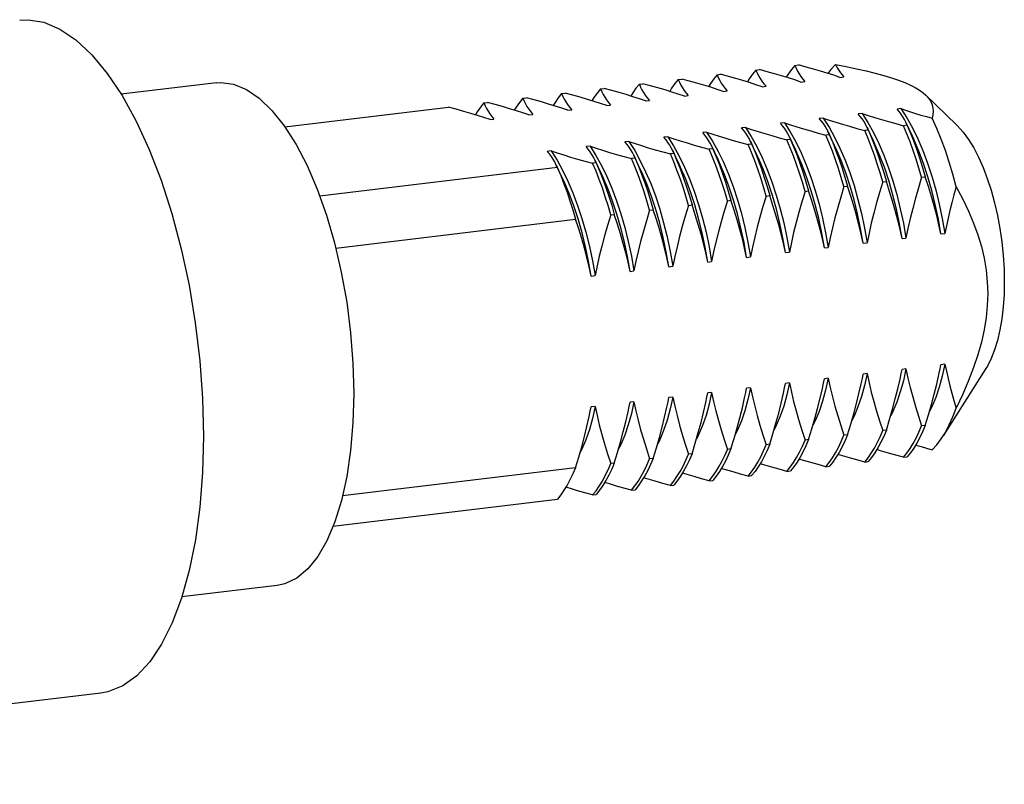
# Model space of a CAD drawing. Header units: inches. Extents: x 0 to 16.9, y 0 to 13.1.
# Tile 18 of 36: x 8.553 to 9.457, y 5.88 to 6.581. Entities that reach past the tile are written whole.
import ezdxf

# ---------------------------------------------------------------- set-up
doc = ezdxf.new("R2010")
doc.units = ezdxf.units.IN
doc.header["$LTSCALE"] = 0.930769
doc.header["$MEASUREMENT"] = 0
doc.layers.get('0').update_dxf_attribs({"linetype": 'CONTINUOUS'})

msp = doc.modelspace()

# ---------------------------------------------------------------- linework, layer by layer
at = {"color": 7, "linetype": 'Continuous'}
for p, q in [((9.26496, 6.53943), (9.26823, 6.53983)), ((9.1936, 6.53082), (9.19687, 6.53121)), ((9.22928, 6.53512), (9.23255, 6.53552)), ((9.30631, 6.52843), (9.30988, 6.52886)), ((8.73398, 6.52347), (8.64647, 6.51291)), ((9.08655, 6.5179), (9.08982, 6.51829)), ((9.12223, 6.52221), (9.1255, 6.5226)), ((9.15791, 6.52651), (9.16119, 6.52691)), ((9.23495, 6.51982), (9.23852, 6.52025)), ((9.27063, 6.52413), (9.2742, 6.52456)), ((9.01519, 6.50929), (9.01846, 6.50968)), ((9.05087, 6.51359), (9.05414, 6.51399)), ((9.16359, 6.51121), (9.16715, 6.51164)), ((9.19927, 6.51551), (9.20284, 6.51595)), ((9.41341, 6.48501), (9.38513, 6.5122)), ((8.79683, 6.48293), (8.9471, 6.50107)), ((8.97951, 6.50498), (8.98278, 6.50537)), ((9.09222, 6.5026), (9.09579, 6.50303)), ((9.1279, 6.5069), (9.13147, 6.50733)), ((9.02086, 6.49398), (9.02443, 6.49441)), ((9.05654, 6.49829), (9.06011, 6.49872)), ((9.29103, 6.49111), (9.28746, 6.49068)), ((9.29103, 6.49111), (9.29639, 6.48271)), ((9.32671, 6.49541), (9.32314, 6.49498)), ((9.3251, 6.49266), (9.32314, 6.49498)), ((9.32671, 6.49541), (9.33207, 6.48702)), ((9.36239, 6.49972), (9.35882, 6.49929)), ((9.36078, 6.49696), (9.35882, 6.49929)), ((9.36239, 6.49972), (9.36775, 6.49132)), ((9.36775, 6.49132), (9.37289, 6.48206)), ((8.98518, 6.48968), (8.98875, 6.49011)), ((9.21966, 6.48249), (9.2161, 6.48206)), ((9.21806, 6.47974), (9.2161, 6.48206)), ((9.21966, 6.48249), (9.22502, 6.4741)), ((9.25535, 6.4868), (9.25178, 6.48637)), ((9.25374, 6.48404), (9.25178, 6.48637)), ((9.25535, 6.4868), (9.2607, 6.4784)), ((9.28942, 6.48835), (9.28746, 6.49068)), ((9.29639, 6.48271), (9.30153, 6.47345)), ((9.33719, 6.47017), (9.33111, 6.48302)), ((9.33207, 6.48702), (9.33721, 6.47776)), ((9.36806, 6.48442), (9.36479, 6.48402)), ((9.37288, 6.47447), (9.3668, 6.48732)), ((9.1483, 6.47388), (9.14473, 6.47345)), ((9.1467, 6.47112), (9.14473, 6.47345)), ((9.1483, 6.47388), (9.15366, 6.46549)), ((9.18398, 6.47819), (9.18041, 6.47776)), ((9.18238, 6.47543), (9.18041, 6.47776)), ((9.18398, 6.47819), (9.18934, 6.46979)), ((9.22502, 6.4741), (9.23017, 6.46484)), ((9.26583, 6.46155), (9.25975, 6.4744)), ((9.2607, 6.4784), (9.26585, 6.46914)), ((9.2967, 6.4758), (9.29343, 6.47541)), ((9.30151, 6.46586), (9.29543, 6.47871)), ((9.33238, 6.48011), (9.32911, 6.47971)), ((9.07694, 6.46527), (9.07337, 6.46484)), ((9.07533, 6.46251), (9.07337, 6.46484)), ((9.07694, 6.46527), (9.0823, 6.45687)), ((9.11262, 6.46957), (9.10905, 6.46914)), ((9.11102, 6.46682), (9.10905, 6.46914)), ((9.11262, 6.46957), (9.11798, 6.46118)), ((9.15366, 6.46549), (9.15881, 6.45622)), ((9.19447, 6.45294), (9.18839, 6.46579)), ((9.18934, 6.46979), (9.19449, 6.46053)), ((9.22534, 6.46719), (9.22206, 6.4668)), ((9.23015, 6.45725), (9.22407, 6.4701)), ((9.26102, 6.4715), (9.25774, 6.4711)), ((9.04126, 6.46096), (9.03769, 6.46053)), ((9.03965, 6.45821), (9.03769, 6.46053)), ((9.04126, 6.46096), (9.04662, 6.45257)), ((9.0823, 6.45687), (9.08744, 6.44761)), ((9.12311, 6.44433), (9.11703, 6.45718)), ((9.11798, 6.46118), (9.12312, 6.45192)), ((9.15397, 6.45858), (9.1507, 6.45818)), ((9.15879, 6.44863), (9.15271, 6.46149)), ((9.18965, 6.46288), (9.18638, 6.46249)), ((9.05174, 6.43572), (9.04566, 6.44857)), ((9.04662, 6.45257), (9.05176, 6.4433)), ((9.08261, 6.44996), (9.07934, 6.44957)), ((9.08742, 6.44002), (9.08134, 6.45287)), ((9.11829, 6.45427), (9.11502, 6.45388)), ((9.04693, 6.44566), (8.82877, 6.41933)), ((9.38143, 6.43676), (9.3847, 6.43715)), ((9.31006, 6.42814), (9.31334, 6.42854)), ((9.34575, 6.43245), (9.34902, 6.43285)), ((9.2387, 6.41953), (9.24197, 6.41993)), ((9.27438, 6.42384), (9.27766, 6.42423)), ((9.16734, 6.41092), (9.17061, 6.41131)), ((9.20302, 6.41523), (9.20629, 6.41562)), ((9.09598, 6.40231), (9.09925, 6.4027)), ((9.13166, 6.40661), (9.13493, 6.40701)), ((8.84341, 6.37182), (9.06357, 6.39839)), ((9.39912, 6.38481), (9.40269, 6.38525)), ((9.32776, 6.3762), (9.33133, 6.37663)), ((9.36344, 6.38051), (9.36701, 6.38094)), ((9.25639, 6.36759), (9.25996, 6.36802)), ((9.29208, 6.3719), (9.29564, 6.37233)), ((9.18503, 6.35898), (9.1886, 6.35941)), ((9.22071, 6.36328), (9.22428, 6.36371)), ((9.07799, 6.34606), (9.08156, 6.34649)), ((9.11367, 6.35036), (9.11724, 6.35079)), ((9.14935, 6.35467), (9.15292, 6.3551)), ((9.40269, 6.26523), (9.39912, 6.2648)), ((9.32697, 6.25226), (9.32776, 6.25619)), ((9.33133, 6.25662), (9.32776, 6.25619)), ((9.36266, 6.25656), (9.36344, 6.26049)), ((9.36701, 6.26092), (9.36344, 6.26049)), ((9.39834, 6.26087), (9.39912, 6.2648)), ((9.44041, 6.26126), (9.40125, 6.19943)), ((9.25561, 6.24365), (9.25639, 6.24757)), ((9.25996, 6.248), (9.25639, 6.24757)), ((9.29129, 6.24795), (9.29208, 6.25188)), ((9.29564, 6.25231), (9.29208, 6.25188)), ((9.18425, 6.23503), (9.18503, 6.23896)), ((9.1886, 6.23939), (9.18503, 6.23896)), ((9.21993, 6.23934), (9.22071, 6.24327)), ((9.22428, 6.2437), (9.22071, 6.24327)), ((9.11289, 6.22642), (9.11367, 6.23035)), ((9.11724, 6.23078), (9.11367, 6.23035)), ((9.14857, 6.23073), (9.14935, 6.23465)), ((9.15292, 6.23508), (9.14935, 6.23465)), ((9.0772, 6.22211), (9.07799, 6.22604)), ((9.08156, 6.22647), (9.07799, 6.22604)), ((9.34902, 6.20467), (9.34575, 6.20428)), ((9.3847, 6.20898), (9.38143, 6.20859)), ((8.72199, 6.19924), (8.72114, 6.16584)), ((9.27766, 6.19606), (9.27438, 6.19567)), ((9.31334, 6.20037), (9.31006, 6.19997)), ((9.20629, 6.18745), (9.20302, 6.18705)), ((9.24197, 6.19176), (9.2387, 6.19136)), ((9.13493, 6.17884), (9.13166, 6.17844)), ((9.17061, 6.18314), (9.16734, 6.18275)), ((9.29343, 6.17118), (9.29652, 6.17503)), ((9.32911, 6.17549), (9.3322, 6.17933)), ((9.32911, 6.17549), (9.33238, 6.17588)), ((9.36479, 6.17979), (9.36788, 6.18364)), ((9.36479, 6.17979), (9.36806, 6.18019)), ((9.06357, 6.17022), (8.84963, 6.1444)), ((9.09925, 6.17453), (9.09598, 6.17413)), ((9.22206, 6.16257), (9.22515, 6.16642)), ((9.25774, 6.16687), (9.26084, 6.17072)), ((9.25774, 6.16687), (9.26102, 6.16727)), ((9.29343, 6.17118), (9.2967, 6.17157)), ((9.1507, 6.15395), (9.15379, 6.1578)), ((9.18638, 6.15826), (9.18947, 6.16211)), ((9.18638, 6.15826), (9.18965, 6.15866)), ((9.22206, 6.16257), (9.22534, 6.16296)), ((9.07934, 6.14534), (9.08243, 6.14919)), ((9.11502, 6.14965), (9.11811, 6.1535)), ((9.11502, 6.14965), (9.11829, 6.15004)), ((9.1507, 6.15395), (9.15397, 6.15435)), ((8.8409, 6.11656), (9.04693, 6.14143)), ((9.07934, 6.14534), (9.08261, 6.14574)), ((8.78964, 6.06225), (8.70213, 6.05169)), ((8.62781, 5.96341), (7.93482, 5.87977))]:
    msp.add_line(p, q, dxfattribs=at)
for points in [[(8.55328, 6.58096), (8.56104, 6.58133), (8.57557, 6.57895), (8.59027, 6.57277), (8.60497, 6.56278), (8.61948, 6.54918), (8.63363, 6.53208), (8.64725, 6.51174), (8.66015, 6.48837), (8.67218, 6.46232), (8.68316, 6.43396)], [(9.26496, 6.53943), (9.26187, 6.53558), (9.25889, 6.53134), (9.25714, 6.5285)], [(9.26496, 6.53943), (9.26609, 6.5368), (9.26738, 6.53423), (9.26883, 6.53172), (9.27044, 6.52927), (9.27223, 6.52688), (9.2742, 6.52456)], [(9.30631, 6.52843), (9.30069, 6.53032), (9.29478, 6.53221), (9.28857, 6.5341), (9.28207, 6.536), (9.27529, 6.53791), (9.26823, 6.53983)], [(9.3022, 6.54023), (9.29793, 6.53561), (9.29524, 6.53206)], [(9.3022, 6.54023), (9.30322, 6.53824), (9.30435, 6.53629), (9.30558, 6.53437), (9.30691, 6.5325), (9.30834, 6.53066), (9.30988, 6.52886)], [(9.3022, 6.54023), (9.31216, 6.5383), (9.32159, 6.53633), (9.33051, 6.53431), (9.33887, 6.53225), (9.34663, 6.53014), (9.35377, 6.52799), (9.36022, 6.52579), (9.366, 6.52357), (9.3711, 6.52132), (9.37553, 6.51905)], [(9.1936, 6.53082), (9.1905, 6.52697), (9.18753, 6.52273), (9.18578, 6.51988)], [(9.1936, 6.53082), (9.19473, 6.52819), (9.19602, 6.52562), (9.19747, 6.52311), (9.19908, 6.52066), (9.20087, 6.51827), (9.20284, 6.51595)], [(9.23495, 6.51982), (9.22933, 6.52171), (9.22341, 6.52359), (9.21721, 6.52549), (9.21071, 6.52739), (9.20393, 6.5293), (9.19687, 6.53121)], [(9.22928, 6.53512), (9.22619, 6.53128), (9.22321, 6.52703), (9.22146, 6.52419)], [(9.22928, 6.53512), (9.23041, 6.53249), (9.2317, 6.52992), (9.23315, 6.52741), (9.23476, 6.52496), (9.23655, 6.52258), (9.23852, 6.52025)], [(9.27063, 6.52413), (9.26501, 6.52601), (9.2591, 6.5279), (9.25289, 6.52979), (9.24639, 6.5317), (9.23961, 6.5336), (9.23255, 6.53552)], [(8.73398, 6.52346), (8.7381, 6.52373), (8.74972, 6.52223), (8.7615, 6.51739), (8.77328, 6.50933), (8.78489, 6.49811), (8.79619, 6.48394), (8.807, 6.46695), (8.81716, 6.44745), (8.8265, 6.42572), (8.83492, 6.40201), (8.84232, 6.3765), (8.84857, 6.34971), (8.8535, 6.32204), (8.85709, 6.29397), (8.85924, 6.26615), (8.85998, 6.23838)], [(9.1279, 6.5069), (9.12228, 6.50879), (9.11637, 6.51068), (9.11016, 6.51257), (9.10366, 6.51447), (9.09689, 6.51638), (9.08982, 6.51829)], [(9.12223, 6.52221), (9.11914, 6.51836), (9.11617, 6.51411), (9.11442, 6.51127)], [(9.12223, 6.52221), (9.12336, 6.51957), (9.12465, 6.517), (9.1261, 6.51449), (9.12772, 6.51204), (9.12951, 6.50966), (9.13147, 6.50733)], [(9.16359, 6.51121), (9.15796, 6.51309), (9.15205, 6.51498), (9.14584, 6.51688), (9.13935, 6.51878), (9.13257, 6.52068), (9.1255, 6.5226)], [(9.15791, 6.52651), (9.15482, 6.52266), (9.15185, 6.51842), (9.1501, 6.51558)], [(9.15791, 6.52651), (9.15904, 6.52388), (9.16033, 6.52131), (9.16178, 6.5188), (9.1634, 6.51635), (9.16519, 6.51396), (9.16715, 6.51164)], [(9.19927, 6.51551), (9.19365, 6.5174), (9.18773, 6.51929), (9.18152, 6.52118), (9.17503, 6.52308), (9.16825, 6.52499), (9.16119, 6.52691)], [(9.37553, 6.51905), (9.37941, 6.51672), (9.38277, 6.51427), (9.38513, 6.5122)], [(9.01519, 6.50929), (9.0121, 6.50544), (9.00912, 6.5012), (9.00737, 6.49835)], [(9.01519, 6.50929), (9.01632, 6.50665), (9.01761, 6.50408), (9.01906, 6.50157), (9.02067, 6.49913), (9.02246, 6.49674), (9.02443, 6.49441)], [(9.05654, 6.49829), (9.05092, 6.50017), (9.04501, 6.50206), (9.0388, 6.50396), (9.0323, 6.50586), (9.02552, 6.50777), (9.01846, 6.50968)], [(9.05087, 6.51359), (9.04778, 6.50974), (9.04481, 6.5055), (9.04306, 6.50266)], [(9.05087, 6.51359), (9.052, 6.51096), (9.05329, 6.50839), (9.05474, 6.50588), (9.05636, 6.50343), (9.05815, 6.50105), (9.06011, 6.49872)], [(9.09222, 6.5026), (9.0866, 6.50448), (9.08069, 6.50637), (9.07448, 6.50826), (9.06798, 6.51016), (9.0612, 6.51207), (9.05414, 6.51399)], [(9.08655, 6.5179), (9.08346, 6.51405), (9.08049, 6.50981), (9.07874, 6.50696)], [(9.08655, 6.5179), (9.08768, 6.51527), (9.08897, 6.5127), (9.09042, 6.51019), (9.09204, 6.50774), (9.09383, 6.50535), (9.09579, 6.50303)], [(9.38513, 6.5122), (9.38564, 6.51169), (9.38799, 6.509), (9.38978, 6.50621), (9.39104, 6.50331), (9.39177, 6.50034), (9.39201, 6.49727), (9.39178, 6.49413), (9.39108, 6.49089)], [(8.98518, 6.48968), (8.97956, 6.49156), (8.97364, 6.49345), (8.96744, 6.49534), (8.96094, 6.49724), (8.95416, 6.49915), (8.9471, 6.50107)], [(8.97951, 6.50498), (8.97642, 6.50113), (8.97344, 6.49689), (8.97169, 6.49405)], [(8.97951, 6.50498), (8.98064, 6.50235), (8.98193, 6.49978), (8.98338, 6.49727), (8.98499, 6.49482), (8.98678, 6.49243), (8.98875, 6.49011)], [(9.02086, 6.49398), (9.01524, 6.49587), (9.00933, 6.49776), (9.00312, 6.49965), (8.99662, 6.50155), (8.98984, 6.50346), (8.98278, 6.50537)], [(9.29103, 6.49111), (9.29665, 6.48922), (9.30256, 6.48733), (9.30877, 6.48544), (9.31527, 6.48354), (9.32205, 6.48163), (9.32911, 6.47971)], [(9.33112, 6.48302), (9.32996, 6.48531), (9.32851, 6.48782), (9.32689, 6.49027), (9.3251, 6.49266)], [(9.32671, 6.49541), (9.33233, 6.49353), (9.33824, 6.49164), (9.34445, 6.48975), (9.35095, 6.48784), (9.35773, 6.48594), (9.36479, 6.48402)], [(9.3668, 6.48732), (9.36564, 6.48962), (9.36419, 6.49213), (9.36258, 6.49458), (9.36078, 6.49696)], [(9.36239, 6.49972), (9.36672, 6.49826), (9.37124, 6.49679), (9.37593, 6.49532), (9.3808, 6.49385), (9.38585, 6.49237), (9.39108, 6.49089)], [(9.21966, 6.48249), (9.22528, 6.48061), (9.2312, 6.47872), (9.23741, 6.47683), (9.2439, 6.47493), (9.25068, 6.47302), (9.25774, 6.4711)], [(9.25976, 6.4744), (9.2586, 6.4767), (9.25715, 6.47921), (9.25553, 6.48166), (9.25374, 6.48404)], [(9.25535, 6.4868), (9.26097, 6.48492), (9.26688, 6.48303), (9.27309, 6.48113), (9.27959, 6.47923), (9.28636, 6.47732), (9.29343, 6.47541)], [(9.29544, 6.47871), (9.29428, 6.48101), (9.29283, 6.48351), (9.29121, 6.48596), (9.28942, 6.48835)], [(9.33125, 6.48274), (9.33547, 6.47283), (9.33844, 6.46529), (9.34129, 6.4575), (9.34401, 6.44949), (9.34658, 6.44126), (9.34902, 6.43285)], [(9.38143, 6.43676), (9.37899, 6.44517), (9.37642, 6.4534), (9.3737, 6.46141), (9.37085, 6.4692), (9.36788, 6.47674), (9.36479, 6.48402)], [(9.36693, 6.48705), (9.37115, 6.47714), (9.37412, 6.46959), (9.37697, 6.46181), (9.37969, 6.45379), (9.38227, 6.44557), (9.3847, 6.43715)], [(9.37289, 6.48206), (9.37779, 6.472), (9.38241, 6.46119), (9.38672, 6.44973), (9.3907, 6.43767), (9.3943, 6.42511), (9.39751, 6.41213), (9.40032, 6.39881), (9.40269, 6.38525)], [(9.41319, 6.42808), (9.41014, 6.43952), (9.40681, 6.45063), (9.40323, 6.46137), (9.3994, 6.47169), (9.39534, 6.48155), (9.39108, 6.49089)], [(9.41341, 6.48501), (9.41446, 6.48397), (9.41954, 6.47824), (9.42446, 6.47148), (9.42919, 6.46374), (9.43367, 6.45511), (9.43785, 6.44572), (9.4417, 6.4356), (9.44521, 6.42479), (9.44834, 6.41344), (9.45103, 6.40167), (9.45327, 6.38961), (9.45503, 6.37737), (9.4563, 6.36509), (9.45706, 6.35287), (9.45732, 6.34083), (9.45706, 6.32908), (9.4563, 6.31773), (9.45504, 6.30688), (9.45329, 6.29664), (9.45107, 6.2871), (9.4484, 6.27835), (9.44529, 6.27047), (9.44179, 6.26355), (9.44041, 6.26126)], [(9.1483, 6.47388), (9.15392, 6.472), (9.15984, 6.47011), (9.16604, 6.46821), (9.17254, 6.46631), (9.17932, 6.4644), (9.18638, 6.46249)], [(9.18839, 6.46579), (9.18723, 6.46809), (9.18578, 6.4706), (9.18417, 6.47304), (9.18238, 6.47543)], [(9.18398, 6.47819), (9.1896, 6.4763), (9.19552, 6.47441), (9.20173, 6.47252), (9.20822, 6.47062), (9.215, 6.46871), (9.22206, 6.4668)], [(9.22408, 6.4701), (9.22291, 6.47239), (9.22147, 6.4749), (9.21985, 6.47735), (9.21806, 6.47974)], [(9.25989, 6.47413), (9.26411, 6.46422), (9.26708, 6.45667), (9.26993, 6.44889), (9.27264, 6.44087), (9.27522, 6.43265), (9.27766, 6.42423)], [(9.31006, 6.42814), (9.30763, 6.43656), (9.30505, 6.44478), (9.30234, 6.4528), (9.29949, 6.46059), (9.29652, 6.46813), (9.29343, 6.47541)], [(9.29557, 6.47843), (9.29979, 6.46852), (9.30276, 6.46098), (9.30561, 6.45319), (9.30832, 6.44518), (9.3109, 6.43696), (9.31334, 6.42854)], [(9.30153, 6.47345), (9.30643, 6.46338), (9.31105, 6.45258), (9.31536, 6.44111), (9.31933, 6.42906), (9.32294, 6.4165), (9.32615, 6.40351), (9.32895, 6.3902), (9.33133, 6.37663)], [(9.34575, 6.43245), (9.34331, 6.44087), (9.34073, 6.44909), (9.33802, 6.45711), (9.33517, 6.46489), (9.3322, 6.47243), (9.32911, 6.47971)], [(9.33721, 6.47776), (9.34211, 6.46769), (9.34673, 6.45689), (9.35104, 6.44542), (9.35501, 6.43337), (9.35862, 6.4208), (9.36183, 6.40782), (9.36464, 6.3945), (9.36701, 6.38094)], [(9.39912, 6.38481), (9.39675, 6.39838), (9.39395, 6.4117), (9.39073, 6.42468), (9.38713, 6.43724), (9.38316, 6.4493), (9.37885, 6.46076), (9.37423, 6.47157), (9.37288, 6.47447)], [(9.07694, 6.46527), (9.08256, 6.46338), (9.08847, 6.46149), (9.09468, 6.4596), (9.10118, 6.4577), (9.10796, 6.45579), (9.11502, 6.45388)], [(9.11703, 6.45718), (9.11587, 6.45947), (9.11442, 6.46198), (9.11281, 6.46443), (9.11102, 6.46682)], [(9.11262, 6.46957), (9.11824, 6.46769), (9.12415, 6.4658), (9.13036, 6.46391), (9.13686, 6.46201), (9.14364, 6.4601), (9.1507, 6.45818)], [(9.15271, 6.46149), (9.15155, 6.46378), (9.1501, 6.46629), (9.14849, 6.46874), (9.1467, 6.47112)], [(9.18852, 6.46552), (9.19275, 6.4556), (9.19572, 6.44806), (9.19856, 6.44028), (9.20128, 6.43226), (9.20386, 6.42404), (9.20629, 6.41562)], [(9.2387, 6.41953), (9.23627, 6.42795), (9.23369, 6.43617), (9.23097, 6.44419), (9.22813, 6.45197), (9.22515, 6.45952), (9.22206, 6.4668)], [(9.22421, 6.46982), (9.22843, 6.45991), (9.2314, 6.45237), (9.23425, 6.44458), (9.23696, 6.43657), (9.23954, 6.42834), (9.24197, 6.41993)], [(9.23017, 6.46484), (9.23507, 6.45477), (9.23969, 6.44397), (9.244, 6.4325), (9.24797, 6.42045), (9.25157, 6.40789), (9.25479, 6.3949), (9.25759, 6.38158), (9.25996, 6.36802)], [(9.27438, 6.42384), (9.27195, 6.43225), (9.26937, 6.44048), (9.26666, 6.44849), (9.26381, 6.45628), (9.26084, 6.46382), (9.25774, 6.4711)], [(9.26585, 6.46914), (9.27075, 6.45908), (9.27537, 6.44827), (9.27968, 6.43681), (9.28365, 6.42475), (9.28726, 6.41219), (9.29047, 6.39921), (9.29327, 6.38589), (9.29564, 6.37233)], [(9.32776, 6.3762), (9.32539, 6.38977), (9.32258, 6.40308), (9.31937, 6.41607), (9.31576, 6.42863), (9.31179, 6.44068), (9.30748, 6.45215), (9.30286, 6.46295), (9.30151, 6.46586)], [(9.36344, 6.38051), (9.36107, 6.39407), (9.35826, 6.40739), (9.35505, 6.42037), (9.35145, 6.43293), (9.34748, 6.44499), (9.34317, 6.45646), (9.33855, 6.46726), (9.33719, 6.47017)], [(9.04567, 6.44857), (9.04451, 6.45086), (9.04306, 6.45337), (9.04144, 6.45582), (9.03965, 6.45821)], [(9.04126, 6.46096), (9.04688, 6.45908), (9.05279, 6.45719), (9.059, 6.45529), (9.0655, 6.45339), (9.07228, 6.45149), (9.07934, 6.44957)], [(9.08135, 6.45287), (9.08019, 6.45517), (9.07874, 6.45768), (9.07712, 6.46013), (9.07533, 6.46251)], [(9.11716, 6.4569), (9.12138, 6.44699), (9.12435, 6.43945), (9.1272, 6.43166), (9.12992, 6.42365), (9.1325, 6.41542), (9.13493, 6.40701)], [(9.16734, 6.41092), (9.1649, 6.41933), (9.16233, 6.42756), (9.15961, 6.43557), (9.15676, 6.44336), (9.15379, 6.4509), (9.1507, 6.45818)], [(9.15284, 6.46121), (9.15706, 6.4513), (9.16004, 6.44376), (9.16288, 6.43597), (9.1656, 6.42795), (9.16818, 6.41973), (9.17061, 6.41131)], [(9.15881, 6.45622), (9.16371, 6.44616), (9.16833, 6.43535), (9.17264, 6.42389), (9.17661, 6.41183), (9.18021, 6.39927), (9.18343, 6.38629), (9.18623, 6.37297), (9.1886, 6.35941)], [(9.20302, 6.41523), (9.20059, 6.42364), (9.19801, 6.43187), (9.19529, 6.43988), (9.19245, 6.44767), (9.18947, 6.45521), (9.18638, 6.46249)], [(9.19449, 6.46053), (9.19939, 6.45046), (9.20401, 6.43966), (9.20832, 6.42819), (9.21229, 6.41614), (9.21589, 6.40358), (9.21911, 6.3906), (9.22191, 6.37728), (9.22428, 6.36371)], [(9.25639, 6.36759), (9.25402, 6.38115), (9.25122, 6.39447), (9.24801, 6.40745), (9.2444, 6.42002), (9.24043, 6.43207), (9.23612, 6.44354), (9.2315, 6.45434), (9.23015, 6.45725)], [(9.29208, 6.3719), (9.2897, 6.38546), (9.2869, 6.39878), (9.28369, 6.41176), (9.28008, 6.42432), (9.27611, 6.43638), (9.2718, 6.44784), (9.26718, 6.45865), (9.26583, 6.46155)], [(9.0458, 6.44829), (9.05002, 6.43838), (9.05299, 6.43084), (9.05584, 6.42305), (9.05855, 6.41504), (9.06113, 6.40681), (9.06357, 6.39839)], [(9.09598, 6.40231), (9.09354, 6.41072), (9.09096, 6.41895), (9.08825, 6.42696), (9.0854, 6.43475), (9.08243, 6.44229), (9.07934, 6.44957)], [(9.08148, 6.4526), (9.0857, 6.44268), (9.08867, 6.43514), (9.09152, 6.42736), (9.09424, 6.41934), (9.09681, 6.41112), (9.09925, 6.4027)], [(9.08744, 6.44761), (9.09234, 6.43754), (9.09696, 6.42674), (9.10127, 6.41527), (9.10524, 6.40322), (9.10885, 6.39066), (9.11206, 6.37768), (9.11487, 6.36436), (9.11724, 6.35079)], [(9.13166, 6.40661), (9.12922, 6.41503), (9.12665, 6.42325), (9.12393, 6.43127), (9.12108, 6.43905), (9.11811, 6.4466), (9.11502, 6.45388)], [(9.12312, 6.45192), (9.12802, 6.44185), (9.13265, 6.43105), (9.13696, 6.41958), (9.14093, 6.40753), (9.14453, 6.39497), (9.14774, 6.38198), (9.15055, 6.36866), (9.15292, 6.3551)], [(9.18503, 6.35898), (9.18266, 6.37254), (9.17986, 6.38586), (9.17664, 6.39884), (9.17304, 6.4114), (9.16907, 6.42346), (9.16476, 6.43492), (9.16014, 6.44573), (9.15879, 6.44863)], [(9.22071, 6.36328), (9.21834, 6.37685), (9.21554, 6.39017), (9.21232, 6.40315), (9.20872, 6.41571), (9.20475, 6.42776), (9.20044, 6.43923), (9.19582, 6.45003), (9.19447, 6.45294)], [(9.05176, 6.4433), (9.05666, 6.43324), (9.06128, 6.42244), (9.06559, 6.41097), (9.06956, 6.39891), (9.07317, 6.38635), (9.07638, 6.37337), (9.07918, 6.36005), (9.08156, 6.34649)], [(9.11367, 6.35036), (9.1113, 6.36393), (9.10849, 6.37725), (9.10528, 6.39023), (9.10168, 6.40279), (9.09771, 6.41484), (9.0934, 6.42631), (9.08878, 6.43711), (9.08742, 6.44002)], [(9.14935, 6.35467), (9.14698, 6.36823), (9.14418, 6.38155), (9.14096, 6.39454), (9.13736, 6.4071), (9.13339, 6.41915), (9.12908, 6.43062), (9.12446, 6.44142), (9.12311, 6.44433)], [(9.39912, 6.38481), (9.39729, 6.39326), (9.39523, 6.40182), (9.39293, 6.41048), (9.39041, 6.41926), (9.38767, 6.42815), (9.3847, 6.43715)], [(8.68316, 6.43396), (8.69299, 6.40354), (8.70159, 6.37124), (8.70881, 6.33762), (8.71452, 6.30313), (8.71866, 6.26826), (8.72114, 6.2337), (8.72199, 6.19924)], [(9.07799, 6.34606), (9.07562, 6.35962), (9.07281, 6.37294), (9.0696, 6.38592), (9.06599, 6.39848), (9.06202, 6.41054), (9.05771, 6.42201), (9.05309, 6.43281), (9.05174, 6.43572)], [(9.31006, 6.42814), (9.3071, 6.41842), (9.30435, 6.40887), (9.30183, 6.39949), (9.29953, 6.39027), (9.29747, 6.38121), (9.29564, 6.37233)], [(9.32776, 6.3762), (9.32593, 6.38465), (9.32387, 6.3932), (9.32157, 6.40187), (9.31905, 6.41064), (9.3163, 6.41953), (9.31334, 6.42854)], [(9.34575, 6.43245), (9.34278, 6.42273), (9.34004, 6.41318), (9.33751, 6.40379), (9.33522, 6.39457), (9.33315, 6.38552), (9.33133, 6.37663)], [(9.36344, 6.38051), (9.36161, 6.38895), (9.35955, 6.39751), (9.35725, 6.40617), (9.35473, 6.41495), (9.35198, 6.42384), (9.34902, 6.43285)], [(9.38143, 6.43676), (9.37846, 6.42704), (9.37572, 6.41748), (9.37319, 6.4081), (9.3709, 6.39888), (9.36884, 6.38983), (9.36701, 6.38094)], [(9.41319, 6.42808), (9.41109, 6.42068), (9.40913, 6.41338), (9.40731, 6.40619), (9.40563, 6.39911), (9.40409, 6.39212), (9.40269, 6.38525)], [(9.41319, 6.42808), (9.41922, 6.41676), (9.42453, 6.40563), (9.42913, 6.39472), (9.43304, 6.38392), (9.43627, 6.37314), (9.43881, 6.36238), (9.44062, 6.35164), (9.44172, 6.34087), (9.44208, 6.33003), (9.44172, 6.31908), (9.44062, 6.30799), (9.4388, 6.29676), (9.43627, 6.28542), (9.43304, 6.27389), (9.42913, 6.26216), (9.42453, 6.25013), (9.41921, 6.23771), (9.41319, 6.22493)], [(9.2387, 6.41953), (9.23574, 6.40981), (9.23299, 6.40026), (9.23047, 6.39087), (9.22817, 6.38165), (9.22611, 6.3726), (9.22428, 6.36371)], [(9.25639, 6.36759), (9.25457, 6.37604), (9.2525, 6.38459), (9.25021, 6.39326), (9.24768, 6.40203), (9.24494, 6.41092), (9.24197, 6.41993)], [(9.27438, 6.42384), (9.27142, 6.41412), (9.26867, 6.40456), (9.26615, 6.39518), (9.26385, 6.38596), (9.26179, 6.37691), (9.25996, 6.36802)], [(9.29208, 6.3719), (9.29025, 6.38034), (9.28819, 6.3889), (9.28589, 6.39756), (9.28337, 6.40634), (9.28062, 6.41523), (9.27766, 6.42423)], [(9.16734, 6.41092), (9.16437, 6.4012), (9.16163, 6.39165), (9.15911, 6.38226), (9.15681, 6.37304), (9.15475, 6.36399), (9.15292, 6.3551)], [(9.18503, 6.35898), (9.1832, 6.36742), (9.18114, 6.37598), (9.17885, 6.38464), (9.17632, 6.39342), (9.17358, 6.40231), (9.17061, 6.41131)], [(9.20302, 6.41523), (9.20005, 6.4055), (9.19731, 6.39595), (9.19479, 6.38657), (9.19249, 6.37735), (9.19043, 6.3683), (9.1886, 6.35941)], [(9.22071, 6.36328), (9.21888, 6.37173), (9.21682, 6.38029), (9.21453, 6.38895), (9.212, 6.39773), (9.20926, 6.40662), (9.20629, 6.41562)], [(9.09598, 6.40231), (9.09301, 6.39259), (9.09027, 6.38303), (9.08774, 6.37365), (9.08545, 6.36443), (9.08338, 6.35538), (9.08156, 6.34649)], [(9.11367, 6.35036), (9.11184, 6.35881), (9.10978, 6.36737), (9.10748, 6.37603), (9.10496, 6.38481), (9.10221, 6.3937), (9.09925, 6.4027)], [(9.13166, 6.40661), (9.12869, 6.39689), (9.12595, 6.38734), (9.12342, 6.37795), (9.12113, 6.36874), (9.11907, 6.35968), (9.11724, 6.35079)], [(9.14935, 6.35467), (9.14752, 6.36312), (9.14546, 6.37167), (9.14316, 6.38034), (9.14064, 6.38911), (9.1379, 6.398), (9.13493, 6.40701)], [(9.07799, 6.34606), (9.07616, 6.3545), (9.0741, 6.36306), (9.0718, 6.37172), (9.06928, 6.3805), (9.06653, 6.38939), (9.06357, 6.39839)], [(9.40269, 6.26523), (9.40032, 6.2543), (9.39751, 6.24409), (9.3943, 6.23468), (9.3907, 6.22612), (9.38868, 6.22224)], [(9.40269, 6.26523), (9.40409, 6.25869), (9.40563, 6.25208), (9.40731, 6.2454), (9.40913, 6.23865), (9.41109, 6.23182), (9.41319, 6.22493)], [(9.33133, 6.25662), (9.32895, 6.24569), (9.32615, 6.23548), (9.32294, 6.22606), (9.31933, 6.2175), (9.31732, 6.21363)], [(9.33133, 6.25662), (9.33315, 6.24817), (9.33522, 6.23961), (9.33751, 6.23095), (9.34004, 6.22217), (9.34278, 6.21328), (9.34575, 6.20428)], [(9.34902, 6.20467), (9.35198, 6.21439), (9.35473, 6.22395), (9.35725, 6.23333), (9.35955, 6.24255), (9.36161, 6.2516), (9.36266, 6.25656)], [(9.36701, 6.26092), (9.36464, 6.24999), (9.36183, 6.23978), (9.35862, 6.23037), (9.35501, 6.22181), (9.353, 6.21793)], [(9.36701, 6.26092), (9.36884, 6.25248), (9.3709, 6.24392), (9.37319, 6.23526), (9.37572, 6.22648), (9.37846, 6.21759), (9.38143, 6.20859)], [(9.3847, 6.20898), (9.38767, 6.2187), (9.39041, 6.22825), (9.39293, 6.23764), (9.39523, 6.24686), (9.39729, 6.25591), (9.39834, 6.26087)], [(9.25996, 6.248), (9.25759, 6.23707), (9.25479, 6.22687), (9.25157, 6.21745), (9.24797, 6.20889), (9.24596, 6.20501)], [(9.25996, 6.248), (9.26179, 6.23956), (9.26385, 6.231), (9.26615, 6.22234), (9.26867, 6.21356), (9.27142, 6.20467), (9.27438, 6.19567)], [(9.27766, 6.19606), (9.28062, 6.20578), (9.28337, 6.21533), (9.28589, 6.22472), (9.28819, 6.23394), (9.29025, 6.24299), (9.29129, 6.24795)], [(9.29564, 6.25231), (9.29327, 6.24138), (9.29047, 6.23117), (9.28726, 6.22176), (9.28365, 6.2132), (9.28164, 6.20932)], [(9.29564, 6.25231), (9.29747, 6.24386), (9.29953, 6.23531), (9.30183, 6.22664), (9.30435, 6.21787), (9.3071, 6.20898), (9.31006, 6.19997)], [(9.31334, 6.20037), (9.3163, 6.21009), (9.31905, 6.21964), (9.32157, 6.22903), (9.32387, 6.23824), (9.32593, 6.2473), (9.32697, 6.25226)], [(8.85998, 6.23838), (8.85924, 6.21149), (8.85712, 6.18617), (8.85357, 6.16225), (8.8487, 6.14023), (8.84255, 6.12047), (8.83526, 6.10323), (8.82694, 6.08884), (8.8177, 6.07738), (8.80759, 6.069), (8.79682, 6.06382), (8.78964, 6.06227)], [(9.1886, 6.23939), (9.18623, 6.22846), (9.18343, 6.21825), (9.18021, 6.20884), (9.17661, 6.20028), (9.17459, 6.1964)], [(9.1886, 6.23939), (9.19043, 6.23094), (9.19249, 6.22239), (9.19479, 6.21372), (9.19731, 6.20495), (9.20005, 6.19606), (9.20302, 6.18705)], [(9.20629, 6.18745), (9.20926, 6.19717), (9.212, 6.20672), (9.21453, 6.21611), (9.21682, 6.22533), (9.21888, 6.23438), (9.21993, 6.23934)], [(9.22428, 6.2437), (9.22191, 6.23277), (9.21911, 6.22256), (9.21589, 6.21314), (9.21229, 6.20458), (9.21028, 6.20071)], [(9.22428, 6.2437), (9.22611, 6.23525), (9.22817, 6.2267), (9.23047, 6.21803), (9.23299, 6.20926), (9.23574, 6.20036), (9.2387, 6.19136)], [(9.24197, 6.19176), (9.24494, 6.20148), (9.24768, 6.21103), (9.25021, 6.22041), (9.2525, 6.22963), (9.25457, 6.23869), (9.25561, 6.24365)], [(9.11724, 6.23078), (9.11487, 6.21985), (9.11206, 6.20964), (9.10885, 6.20023), (9.10524, 6.19167), (9.10323, 6.18779)], [(9.11724, 6.23078), (9.11907, 6.22233), (9.12113, 6.21378), (9.12342, 6.20511), (9.12595, 6.19634), (9.12869, 6.18745), (9.13166, 6.17844)], [(9.13493, 6.17884), (9.1379, 6.18856), (9.14064, 6.19811), (9.14316, 6.20749), (9.14546, 6.21671), (9.14752, 6.22577), (9.14857, 6.23073)], [(9.15292, 6.23508), (9.15055, 6.22415), (9.14774, 6.21395), (9.14453, 6.20453), (9.14093, 6.19597), (9.13891, 6.1921)], [(9.15292, 6.23508), (9.15475, 6.22664), (9.15681, 6.21808), (9.15911, 6.20942), (9.16163, 6.20064), (9.16437, 6.19175), (9.16734, 6.18275)], [(9.17061, 6.18314), (9.17358, 6.19286), (9.17632, 6.20242), (9.17885, 6.2118), (9.18114, 6.22102), (9.1832, 6.23007), (9.18425, 6.23503)], [(9.06357, 6.17022), (9.06653, 6.17994), (9.06928, 6.1895), (9.0718, 6.19888), (9.0741, 6.2081), (9.07616, 6.21715), (9.0772, 6.22211)], [(9.08156, 6.22647), (9.07918, 6.21554), (9.07638, 6.20533), (9.07317, 6.19592), (9.06956, 6.18736), (9.06755, 6.18348)], [(9.08156, 6.22647), (9.08338, 6.21803), (9.08545, 6.20947), (9.08774, 6.20081), (9.09027, 6.19203), (9.09301, 6.18314), (9.09598, 6.17413)], [(9.09925, 6.17453), (9.10221, 6.18425), (9.10496, 6.1938), (9.10748, 6.20319), (9.10978, 6.21241), (9.11184, 6.22146), (9.11289, 6.22642)], [(9.40125, 6.19943), (9.40323, 6.2027), (9.40681, 6.20946), (9.41014, 6.21688), (9.41319, 6.22493)], [(9.3322, 6.17933), (9.33517, 6.18358), (9.33802, 6.1882), (9.34073, 6.1932), (9.34331, 6.19857), (9.34575, 6.20428)], [(9.34902, 6.20467), (9.34658, 6.19896), (9.34401, 6.1936), (9.34129, 6.1886), (9.33844, 6.18397), (9.33547, 6.17973), (9.33238, 6.17588)], [(9.36788, 6.18364), (9.37085, 6.18788), (9.3737, 6.19251), (9.37642, 6.19751), (9.37899, 6.20287), (9.38143, 6.20859)], [(9.3847, 6.20898), (9.38227, 6.20327), (9.37969, 6.1979), (9.37697, 6.1929), (9.37412, 6.18828), (9.37115, 6.18404), (9.36806, 6.18019)], [(9.26084, 6.17072), (9.26381, 6.17496), (9.26666, 6.17959), (9.26937, 6.18459), (9.27195, 6.18995), (9.27438, 6.19567)], [(9.27766, 6.19606), (9.27522, 6.19035), (9.27264, 6.18499), (9.26993, 6.17999), (9.26708, 6.17536), (9.26411, 6.17112), (9.26102, 6.16727)], [(9.29652, 6.17503), (9.29949, 6.17927), (9.30234, 6.1839), (9.30505, 6.1889), (9.30763, 6.19426), (9.31006, 6.19997)], [(9.31334, 6.20037), (9.3109, 6.19465), (9.30832, 6.18929), (9.30561, 6.18429), (9.30276, 6.17967), (9.29979, 6.17542), (9.2967, 6.17157)], [(9.39108, 6.18666), (9.39534, 6.19128), (9.3994, 6.19663), (9.40125, 6.19943)], [(9.18947, 6.16211), (9.19245, 6.16635), (9.19529, 6.17098), (9.19801, 6.17598), (9.20059, 6.18134), (9.20302, 6.18705)], [(9.20629, 6.18745), (9.20386, 6.18174), (9.20128, 6.17637), (9.19856, 6.17137), (9.19572, 6.16675), (9.19275, 6.1625), (9.18965, 6.15866)], [(9.22515, 6.16642), (9.22813, 6.17066), (9.23097, 6.17528), (9.23369, 6.18028), (9.23627, 6.18565), (9.2387, 6.19136)], [(9.24197, 6.19176), (9.23954, 6.18604), (9.23696, 6.18068), (9.23425, 6.17568), (9.2314, 6.17105), (9.22843, 6.16681), (9.22534, 6.16296)], [(9.36479, 6.17979), (9.35773, 6.18171), (9.35095, 6.18362), (9.34445, 6.18552), (9.34019, 6.18682)], [(9.37587, 6.19112), (9.37608, 6.19105), (9.38094, 6.18959), (9.38594, 6.18812), (9.39108, 6.18666)], [(9.11811, 6.1535), (9.12108, 6.15774), (9.12393, 6.16236), (9.12665, 6.16736), (9.12922, 6.17273), (9.13166, 6.17844)], [(9.13493, 6.17884), (9.1325, 6.17312), (9.12992, 6.16776), (9.1272, 6.16276), (9.12435, 6.15813), (9.12138, 6.15389), (9.11829, 6.15004)], [(9.15379, 6.1578), (9.15676, 6.16204), (9.15961, 6.16667), (9.16233, 6.17167), (9.1649, 6.17703), (9.16734, 6.18275)], [(9.17061, 6.18314), (9.16818, 6.17743), (9.1656, 6.17207), (9.16288, 6.16707), (9.16004, 6.16244), (9.15706, 6.1582), (9.15397, 6.15435)], [(9.29343, 6.17118), (9.28636, 6.17309), (9.27959, 6.175), (9.27309, 6.1769), (9.26883, 6.1782)], [(9.32911, 6.17549), (9.32205, 6.1774), (9.31527, 6.17931), (9.30877, 6.18121), (9.30451, 6.18251)], [(8.72114, 6.16584), (8.71869, 6.13418), (8.71459, 6.10407), (8.70896, 6.07608), (8.70182, 6.05058), (8.69332, 6.02788), (8.68359, 6.00835), (8.6727, 5.99208), (8.66071, 5.97924), (8.64783, 5.97001), (8.63421, 5.96462), (8.62781, 5.96343)], [(9.06357, 6.17022), (9.06113, 6.16451), (9.05855, 6.15915), (9.05584, 6.15415), (9.05299, 6.14952), (9.05002, 6.14528), (9.04693, 6.14143)], [(9.08243, 6.14919), (9.0854, 6.15343), (9.08825, 6.15806), (9.09096, 6.16306), (9.09354, 6.16842), (9.09598, 6.17413)], [(9.09925, 6.17453), (9.09681, 6.16882), (9.09424, 6.16345), (9.09152, 6.15845), (9.08867, 6.15383), (9.0857, 6.14958), (9.08261, 6.14574)], [(9.22206, 6.16257), (9.215, 6.16448), (9.20822, 6.16639), (9.20173, 6.16829), (9.19747, 6.16959)], [(9.25774, 6.16687), (9.25068, 6.16879), (9.2439, 6.1707), (9.23741, 6.1726), (9.23315, 6.1739)], [(9.11502, 6.14965), (9.10796, 6.15156), (9.10118, 6.15347), (9.09468, 6.15537), (9.09042, 6.15667)], [(9.1507, 6.15395), (9.14364, 6.15587), (9.13686, 6.15778), (9.13036, 6.15968), (9.12611, 6.16098)], [(9.18638, 6.15826), (9.17932, 6.16018), (9.17254, 6.16208), (9.16604, 6.16398), (9.16179, 6.16528)], [(9.07934, 6.14534), (9.07228, 6.14726), (9.0655, 6.14917), (9.059, 6.15107), (9.05474, 6.15236)]]:
    msp.add_lwpolyline(points, dxfattribs=at)

doc.saveas('drawing.dxf')
